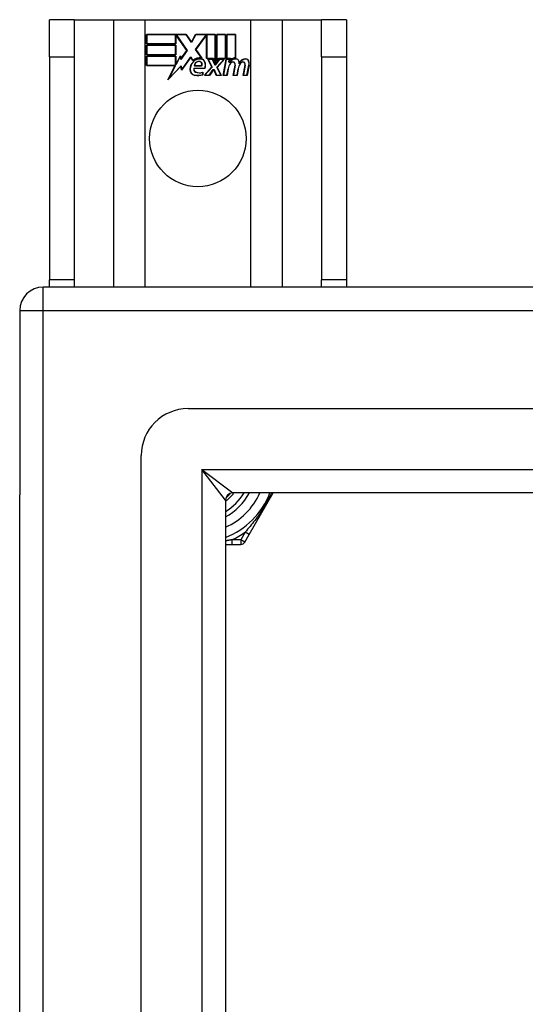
# Model space of a CAD drawing. Header units: inches. Extents: x 48.1 to 120.1, y 27.5 to 59.7.
# Tile 9 of 23: x 48.1 to 50.2, y 55.6 to 59.7. Entities that reach past the tile are written whole.
import ezdxf

# ---------------------------------------------------------------- set-up
doc = ezdxf.new("R2010")
doc.units = ezdxf.units.IN
doc.header["$MEASUREMENT"] = 0
doc.layers.add('Visible Edges(ANSI)', color=7, linetype='Continuous', lineweight=25)
doc.layers.add('Visible Tangent Edges(ANSI)', color=7, linetype='Continuous', lineweight=25)

msp = doc.modelspace()

# ---------------------------------------------------------------- linework, layer by layer
at = {"layer": 'Visible Edges(ANSI)'}
for p, q in [((48.2838, 59.726), (48.1788, 59.726)), ((48.1788, 59.57), (48.1788, 59.726)), ((48.2838, 59.726), (48.2838, 59.57)), ((48.2838, 59.726), (48.448, 59.726)), ((48.448, 59.726), (48.5826, 59.726)), ((48.5826, 59.726), (49.025, 59.726)), ((49.025, 59.726), (49.1597, 59.726)), ((49.1597, 59.726), (49.3238, 59.726)), ((49.3238, 59.57), (49.3238, 59.726)), ((49.4288, 59.726), (49.3238, 59.726)), ((49.4288, 59.726), (49.4288, 59.57)), ((48.5876, 59.664), (48.7549, 59.664)), ((48.5876, 59.6239), (48.5876, 59.664)), ((48.5884, 59.6633), (48.5884, 59.6247)), ((48.7545, 59.6633), (48.5884, 59.6633)), ((48.777, 59.6299), (48.7545, 59.6633)), ((48.7549, 59.664), (48.7769, 59.6314)), ((48.7769, 59.6314), (48.7942, 59.664)), ((48.7947, 59.6633), (48.777, 59.6299)), ((48.7942, 59.664), (48.8779, 59.664)), ((48.8771, 59.6633), (48.7947, 59.6633)), ((48.8771, 59.5446), (48.8771, 59.6633)), ((48.8779, 59.664), (48.8779, 59.5409)), ((48.8831, 59.55), (48.8831, 59.664)), ((48.8831, 59.664), (48.9202, 59.664)), ((48.8839, 59.6633), (48.8839, 59.5523)), ((48.9195, 59.6633), (48.8839, 59.6633)), ((48.9195, 59.5637), (48.9195, 59.6633)), ((48.9202, 59.664), (48.9202, 59.563)), ((48.9255, 59.563), (48.9255, 59.664)), ((48.9255, 59.664), (48.9626, 59.664)), ((48.9262, 59.6633), (48.9262, 59.5637)), ((48.9619, 59.6633), (48.9262, 59.6633)), ((48.9619, 59.5654), (48.9619, 59.6633)), ((48.9626, 59.664), (48.9626, 59.5647)), ((48.711, 59.6239), (48.5876, 59.6239)), ((48.5884, 59.6247), (48.7102, 59.6247)), ((48.7102, 59.6247), (48.7102, 59.6592)), ((48.7102, 59.6592), (48.7147, 59.6592)), ((48.711, 59.6584), (48.711, 59.6239)), ((48.7143, 59.6584), (48.711, 59.6584)), ((48.7571, 59.5962), (48.7143, 59.6584)), ((48.7147, 59.6592), (48.758, 59.5962)), ((48.7937, 59.6012), (48.837, 59.6592)), ((48.8373, 59.6584), (48.7946, 59.6012)), ((48.837, 59.6592), (48.8411, 59.6592)), ((48.8404, 59.6584), (48.8373, 59.6584)), ((48.8404, 59.563), (48.8404, 59.6584)), ((48.8411, 59.6592), (48.8411, 59.5637)), ((48.5876, 59.5785), (48.5876, 59.6187)), ((48.5876, 59.6187), (48.711, 59.6187)), ((48.711, 59.5785), (48.5876, 59.5785)), ((48.5884, 59.6179), (48.5884, 59.5793)), ((48.7102, 59.6179), (48.5884, 59.6179)), ((48.5884, 59.5793), (48.7102, 59.5793)), ((48.7102, 59.5793), (48.7102, 59.6179)), ((48.711, 59.6187), (48.711, 59.5785)), ((48.758, 59.5962), (48.7322, 59.5592)), ((48.7326, 59.5611), (48.7571, 59.5962)), ((48.8188, 59.565), (48.7937, 59.6012)), ((48.7946, 59.6012), (48.8205, 59.5639)), ((48.1788, 59.57), (48.1788, 58.632)), ((48.2838, 59.57), (48.2838, 58.632)), ((48.5876, 59.5729), (48.711, 59.5729)), ((48.5876, 59.5328), (48.5876, 59.5729)), ((48.7102, 59.5722), (48.5884, 59.5722)), ((48.5884, 59.5722), (48.5884, 59.5335)), ((48.7102, 59.5377), (48.7102, 59.5722)), ((48.7122, 59.5377), (48.7102, 59.5377)), ((48.711, 59.5729), (48.711, 59.5384)), ((48.711, 59.5384), (48.7118, 59.5384)), ((48.7118, 59.5384), (48.7301, 59.5737)), ((48.7298, 59.5714), (48.7122, 59.5377)), ((48.7322, 59.5592), (48.7298, 59.5714)), ((48.7301, 59.5737), (48.7326, 59.5611)), ((48.7744, 59.5682), (48.7351, 59.5132)), ((48.7356, 59.5151), (48.7744, 59.5696)), ((48.7744, 59.5696), (48.7832, 59.555)), ((48.783, 59.5538), (48.7744, 59.5682)), ((48.8685, 59.563), (48.8404, 59.563)), ((48.8411, 59.5637), (48.869, 59.5637)), ((48.8625, 59.526), (48.8452, 59.5594)), ((48.8452, 59.5594), (48.8655, 59.5594)), ((48.8465, 59.5587), (48.8634, 59.5259)), ((48.865, 59.5587), (48.8465, 59.5587)), ((48.8747, 59.5357), (48.865, 59.5587)), ((48.8655, 59.5594), (48.8752, 59.5364)), ((48.8779, 59.5409), (48.8685, 59.563)), ((48.869, 59.5637), (48.8771, 59.5446)), ((48.8779, 59.5364), (48.8946, 59.5594)), ((48.8949, 59.5587), (48.8782, 59.5357)), ((48.8925, 59.563), (48.8831, 59.55)), ((48.8837, 59.5264), (48.9133, 59.5587)), ((48.8839, 59.5523), (48.8921, 59.5637)), ((48.915, 59.5594), (48.8846, 59.5263)), ((48.8921, 59.5637), (48.9195, 59.5637)), ((48.9202, 59.563), (48.8925, 59.563)), ((48.8946, 59.5594), (48.915, 59.5594)), ((48.9133, 59.5587), (48.8949, 59.5587)), ((48.9101, 59.4912), (48.9222, 59.5594)), ((48.9228, 59.5587), (48.911, 59.4919)), ((48.9222, 59.5594), (48.9364, 59.5594)), ((48.9355, 59.5587), (48.9228, 59.5587)), ((48.9409, 59.563), (48.9255, 59.563)), ((48.9262, 59.5637), (48.9417, 59.5637)), ((48.9345, 59.5467), (48.9355, 59.5587)), ((48.9394, 59.5467), (48.9345, 59.5467)), ((48.9364, 59.5594), (48.9353, 59.5474)), ((48.9353, 59.5474), (48.9389, 59.5474)), ((48.9402, 59.5553), (48.9409, 59.563)), ((48.9417, 59.5637), (48.9411, 59.5572)), ((49.3238, 59.57), (49.3238, 58.632)), ((49.4288, 59.57), (49.4288, 58.632)), ((48.7088, 59.5328), (48.5876, 59.5328)), ((48.5884, 59.5335), (48.7101, 59.5335)), ((48.6778, 59.4732), (48.7088, 59.5328)), ((48.7326, 59.5309), (48.6778, 59.4732)), ((48.7101, 59.5335), (48.6809, 59.4775)), ((48.6809, 59.4775), (48.7331, 59.5325)), ((48.7351, 59.5132), (48.7326, 59.5309)), ((48.7331, 59.5325), (48.7356, 59.5151)), ((48.7869, 59.5215), (48.8327, 59.5215)), ((48.8332, 59.5208), (48.7875, 59.5208)), ((48.8198, 59.5313), (48.7885, 59.5313)), ((48.7894, 59.532), (48.8194, 59.532)), ((48.8242, 59.4951), (48.8242, 59.5047)), ((48.825, 59.5058), (48.825, 59.4945)), ((48.8317, 59.4912), (48.8625, 59.526)), ((48.8634, 59.5259), (48.8334, 59.4919)), ((48.8516, 59.4919), (48.8685, 59.5163)), ((48.8689, 59.5155), (48.852, 59.4912)), ((48.8685, 59.5163), (48.8724, 59.5163)), ((48.8719, 59.5155), (48.8689, 59.5155)), ((48.8812, 59.4912), (48.8719, 59.5155)), ((48.8724, 59.5163), (48.8818, 59.4919)), ((48.8782, 59.5357), (48.8747, 59.5357)), ((48.8752, 59.5364), (48.8779, 59.5364)), ((48.9003, 59.4919), (48.8837, 59.5264)), ((48.8846, 59.5263), (48.9015, 59.4912)), ((48.926, 59.4919), (48.9308, 59.5194)), ((48.9316, 59.5193), (48.9266, 59.4912)), ((48.9525, 59.4912), (48.9601, 59.5343)), ((48.9608, 59.5341), (48.9534, 59.4919)), ((48.9684, 59.4919), (48.9732, 59.5194)), ((48.974, 59.5193), (48.969, 59.4912)), ((48.9945, 59.4912), (49.0021, 59.5343)), ((49.0028, 59.5342), (48.9954, 59.4919)), ((49.0104, 59.4919), (49.0186, 59.5341)), ((49.0193, 59.534), (49.011, 59.4912)), ((48.852, 59.4912), (48.8317, 59.4912)), ((48.8334, 59.4919), (48.8516, 59.4919)), ((48.9015, 59.4912), (48.8812, 59.4912)), ((48.8818, 59.4919), (48.9003, 59.4919)), ((48.9266, 59.4912), (48.9101, 59.4912)), ((48.911, 59.4919), (48.926, 59.4919)), ((48.969, 59.4912), (48.9525, 59.4912)), ((48.9534, 59.4919), (48.9684, 59.4919)), ((49.011, 59.4912), (48.9945, 59.4912)), ((48.9954, 59.4919), (49.0104, 59.4919)), ((48.1788, 58.601), (48.1788, 58.632)), ((48.2838, 58.632), (48.2838, 58.601)), ((49.3238, 58.601), (49.3238, 58.632)), ((49.4288, 58.632), (49.4288, 58.601)), ((119.9548, 58.601), (48.1528, 58.601)), ((48.0538, 58.502), (48.0538, 57.727)), ((119.3452, 58.0892), (48.7625, 58.0892)), ((48.5656, 29.3097), (48.5656, 57.8924)), ((48.0538, 29.475), (48.0538, 57.727)), ((119.1567, 57.7349), (48.951, 57.7349)), ((49.02, 57.5601), (49.1209, 57.7349)), ((48.92, 57.7039), (48.92, 29.4982)), ((49.0016, 57.5282), (49.02, 57.5601)), ((48.92, 57.5184), (48.9477, 57.5184)), ((48.9477, 57.5184), (48.9845, 57.5184))]:
    msp.add_line(p, q, dxfattribs=at)
at = {"layer": 'Visible Edges(ANSI)', "flags": 128}
for points in [[(48.9554, 57.7349), (48.9541, 57.7332), (48.9528, 57.7316), (48.9515, 57.73), (48.9502, 57.7284), (48.9488, 57.7268), (48.9474, 57.7252), (48.946, 57.7236), (48.9446, 57.7221), (48.9432, 57.7205), (48.9418, 57.719), (48.9403, 57.7175), (48.9388, 57.716), (48.9374, 57.7145), (48.9359, 57.7131), (48.9343, 57.7116), (48.9328, 57.7102), (48.9312, 57.7088), (48.9297, 57.7074), (48.9281, 57.7061), (48.9265, 57.7047), (48.9249, 57.7034), (48.9233, 57.7021), (48.9216, 57.7007), (48.92, 57.6995)], [(48.9214, 57.7131), (48.9222, 57.7139), (48.9231, 57.7146), (48.9239, 57.7154), (48.9248, 57.7162), (48.9256, 57.717), (48.9264, 57.7178), (48.9272, 57.7186), (48.9281, 57.7194), (48.9289, 57.7202), (48.9297, 57.721), (48.9305, 57.7219), (48.9313, 57.7227), (48.9321, 57.7235), (48.9329, 57.7244), (48.9337, 57.7252), (48.9344, 57.7261), (48.9352, 57.7269), (48.936, 57.7278), (48.9367, 57.7287), (48.9375, 57.7295), (48.9382, 57.7304), (48.939, 57.7313), (48.9397, 57.7322), (48.9404, 57.733)]]:
    msp.add_lwpolyline(points, dxfattribs=at)
at = {"layer": 'Visible Edges(ANSI)'}
msp.add_circle((48.8038, 59.226), 0.203, dxfattribs=at)
for centre, radius, start, end in [((48.8199, 59.5148), 0.0498, 134.1684, 176.5646), ((48.8199, 59.5148), 0.049, 134.1684, 176.5646), ((48.8113, 59.5237), 0.0412, 77.079, 133.1785), ((48.8113, 59.5237), 0.042, 79.6582, 131.9139), ((48.8113, 59.5237), 0.0374, 80.4085, 134.1684), ((48.8113, 59.5237), 0.0366, 80.3604, 134.1684), ((48.8102, 59.5295), 0.0217, 109.3797, 175.226), ((48.8102, 59.5295), 0.021, 109.3797, 172.9975), ((48.8078, 59.5364), 0.0144, 51.1652, 109.3797), ((48.8078, 59.5364), 0.0137, 51.1652, 109.3797), ((48.8089, 59.5377), 0.0119, 331.4547, 51.1652), ((48.8089, 59.5377), 0.0127, 329.421, 51.1652), ((48.8159, 59.5416), 0.0183, 23.8445, 85.1757), ((48.8159, 59.5416), 0.019, 23.8445, 85.0802), ((48.801, 59.535), 0.0345, 336.9643, 23.8445), ((48.801, 59.535), 0.0353, 336.1555, 23.8445), ((48.9888, 59.5092), 0.0589, 147.5992, 170), ((48.9888, 59.5092), 0.0581, 147.5992, 170), ((48.9642, 59.5312), 0.03, 89.4776, 147.4114), ((48.953, 59.5319), 0.0165, 96.03, 147.5992), ((48.9642, 59.5312), 0.0293, 89.4776, 148.2123), ((48.953, 59.5319), 0.0157, 96.03, 147.5992), ((48.962, 59.5347), 0.03, 88.7952, 136.5849), ((48.962, 59.5347), 0.0307, 90.2222, 132.7339), ((48.9522, 59.5401), 0.00825, 23.5571, 96.03), ((48.9522, 59.5401), 0.0075, 23.5571, 96.03), ((48.945, 59.5369), 0.0154, 350, 23.5571), ((48.945, 59.5369), 0.0161, 350, 23.5571), ((48.9644, 59.5486), 0.0127, 16.9928, 89.4776), ((48.9644, 59.5486), 0.0119, 16.9928, 89.4776), ((49.0313, 59.51), 0.0589, 148.5524, 170.8204), ((49.0313, 59.51), 0.0581, 148.5584, 170.8257), ((48.9421, 59.5418), 0.0353, 357.7769, 16.9928), ((48.9421, 59.5418), 0.036, 3.6169, 16.9928), ((49.0056, 59.5305), 0.0299, 89.6788, 160.8136), ((49.0056, 59.5305), 0.0307, 89.6788, 153.9508), ((48.995, 59.5319), 0.0165, 96.1027, 147.6301), ((48.995, 59.5319), 0.0157, 96.1027, 147.6083), ((48.9942, 59.5401), 0.00825, 23.5487, 96.1027), ((48.9942, 59.5401), 0.0075, 23.5487, 96.1027), ((48.9869, 59.537), 0.0154, 349.9922, 23.5487), ((48.9869, 59.537), 0.0161, 350.0076, 23.5487), ((49.0057, 59.5481), 0.0131, 18.4748, 89.6788), ((49.0057, 59.5481), 0.0124, 18.4748, 89.6788), ((48.984, 59.5409), 0.0353, 349, 18.4748), ((48.984, 59.5409), 0.036, 349, 18.4748), ((48.7949, 59.5163), 0.0247, 176.5646, 261.5605), ((48.7949, 59.5163), 0.0239, 176.5646, 261.5605), ((48.799, 59.5174), 0.0127, 160.9907, 244.6784), ((48.799, 59.5174), 0.012, 163.5261, 244.6784), ((48.8103, 59.5412), 0.0391, 244.6784, 290.9242), ((48.8103, 59.5412), 0.0384, 244.6784, 292.5609), ((48.8024, 59.567), 0.0759, 261.5605, 287.3343), ((48.8024, 59.567), 0.0751, 261.5605, 286.9141), ((48.1528, 58.502), 0.099, 90, 180), ((48.7625, 57.8924), 0.1969, 90, 180), ((48.951, 57.7039), 0.031, 90, 180), ((48.8038, 57.851), 0.2264, 300.8668, 329.1332), ((48.8038, 57.851), 0.3248, 290.9514, 339.0486), ((48.9845, 57.538), 0.0197, 270, 330)]:
    msp.add_arc(centre, radius, start, end, dxfattribs=at)
at = {"layer": 'Visible Tangent Edges(ANSI)'}
for p, q in [((48.448, 59.726), (48.448, 58.601)), ((48.5826, 58.601), (48.5826, 59.726)), ((49.025, 59.726), (49.025, 58.601)), ((49.1597, 58.601), (49.1597, 59.726)), ((48.1788, 59.57), (48.2838, 59.57)), ((49.3238, 59.57), (49.4288, 59.57)), ((48.2838, 58.632), (48.1788, 58.632)), ((49.4288, 58.632), (49.3238, 58.632)), ((48.1528, 58.502), (48.1528, 58.601)), ((48.0538, 58.502), (48.1528, 58.502)), ((48.1528, 58.502), (119.9548, 58.502)), ((48.1528, 28.7), (48.1528, 58.502)), ((48.821, 57.8339), (48.951, 57.7349)), ((48.92, 57.7039), (48.821, 57.8339)), ((48.821, 57.8339), (119.2867, 57.8339)), ((48.821, 57.8339), (48.821, 29.3682)), ((49.0029, 57.5699), (48.9845, 57.538)), ((49.02, 57.5601), (49.0029, 57.5699)), ((48.9477, 57.5184), (48.9477, 57.538)), ((48.9845, 57.538), (48.9477, 57.538)), ((49.0016, 57.5282), (48.9845, 57.538)), ((48.9845, 57.538), (48.9845, 57.5184))]:
    msp.add_line(p, q, dxfattribs=at)
at = {"layer": 'Visible Tangent Edges(ANSI)', "flags": 128}
for points in [[(49.1137, 57.7349), (49.1101, 57.7273), (49.1063, 57.7197), (49.1024, 57.7121), (49.0984, 57.7045), (49.0943, 57.697), (49.0901, 57.6894), (49.0858, 57.682), (49.0814, 57.6746), (49.0768, 57.6672), (49.0722, 57.66), (49.0676, 57.6529), (49.0629, 57.6459), (49.0581, 57.639), (49.0533, 57.6322), (49.0484, 57.6255), (49.0434, 57.6189), (49.0385, 57.6124), (49.0335, 57.6061), (49.0284, 57.5998), (49.0233, 57.5936), (49.0183, 57.5875), (49.0131, 57.5816), (49.008, 57.5757), (49.0029, 57.5699)], [(48.9477, 57.538), (48.9466, 57.5378), (48.9455, 57.5376), (48.9443, 57.5373), (48.9432, 57.5371), (48.942, 57.5369), (48.9409, 57.5366), (48.9398, 57.5364), (48.9386, 57.5362), (48.9375, 57.536), (48.9363, 57.5357), (48.9351, 57.5355), (48.934, 57.5353), (48.9328, 57.5351), (48.9317, 57.5348), (48.9305, 57.5346), (48.9293, 57.5344), (48.9282, 57.5342), (48.927, 57.534), (48.9258, 57.5338), (48.9247, 57.5336), (48.9235, 57.5333), (48.9223, 57.5331), (48.9211, 57.5329), (48.92, 57.5327)]]:
    msp.add_lwpolyline(points, dxfattribs=at)
at = {"layer": 'Visible Tangent Edges(ANSI)'}
for radius, start, end in [(0.2461, 298.1642, 331.8358), (0.2854, 294.01, 335.99), (0.3445, 294.6913, 305.3087)]:
    msp.add_arc((48.8038, 57.851), radius, start, end, dxfattribs=at)

doc.saveas('drawing.dxf')
